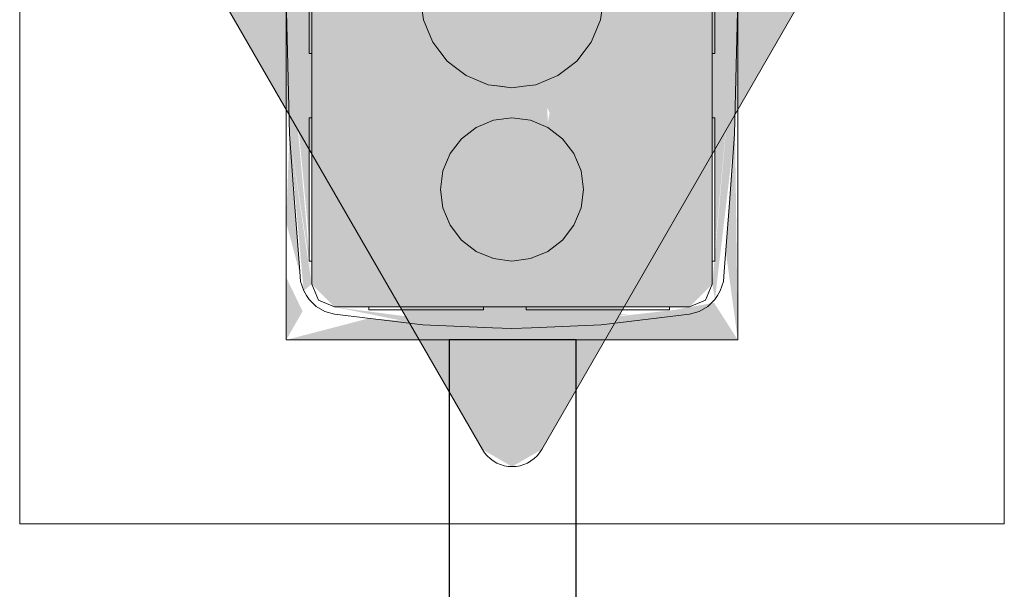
# Model space of a CAD drawing. Header units: millimetres. Extents: x 4480191 to 4481199, y -30324204 to -30323479.
# Tile 211 of 243: x 4480199.891 to 4480200.235, y -30323766.593 to -30323766.394. Entities that reach past the tile are written whole.
import ezdxf

# ---------------------------------------------------------------- set-up
doc = ezdxf.new("R2010")
doc.units = ezdxf.units.MM
for name, color, linetype, lineweight in [('EL-Caixa ARC', 9, 'Continuous', 18), ('EL-Condutos ARC (Teto)', 150, 'Continuous', 25), ('EL-Tomadas', 150, 'Continuous', 20)]:
    doc.layers.add(name, color=color, linetype=linetype, lineweight=lineweight)

msp = doc.modelspace()

# ---------------------------------------------------------------- hatches: boundary and pattern name
at = {"layer": 'EL-Caixa ARC', "linetype": 'Continuous'}
for points in [[(4480199.993, -30323766.486), (4480200.02892, -30323766.40124), (4480200.031, -30323766.38549), (4480199.993, -30323766.28499)], [(4480200.133, -30323766.486), (4480200.133, -30323766.40549), (4480200.10371, -30323766.37004), (4480200.10256, -30323766.36549), (4480200.133, -30323766.28499), (4480200.09708, -30323766.36974), (4480200.09391, -30323766.39377), (4480200.133, -30323766.486), (4480200.09639, -30323766.38917)], [(4480199.99208, -30323766.40549), (4480199.993, -30323766.36549), (4480199.99208, -30323766.29719), (4480199.98409, -30323766.38549), (4480199.99208, -30323766.47045)], [(4480200.13392, -30323766.4738), (4480200.1419, -30323766.38549), (4480200.13394, -30323766.29714), (4480200.13329, -30323766.34304)], [(4480200.10453, -30323766.36807), (4480200.133, -30323766.40549), (4480200.133, -30323766.36549)], [(4480200.133, -30323766.40549), (4480200.10455, -30323766.3681), (4480200.10373, -30323766.37007)], [(4480200.09231, -30323766.39764), (4480200.0943, -30323766.38252), (4480200.07225, -30323766.3873), (4480200.06493, -30323766.40497), (4480200.05503, -30323766.39218), (4480200.03369, -30323766.39764), (4480200.047, -30323766.4132), (4480200.07514, -30323766.4148), (4480200.09231, -30323766.39764), (4480200.0602, -30323766.41639)], [(4480199.993, -30323766.486), (4480199.98409, -30323766.38549), (4480199.98468, -30323766.40954)], [(4480200.133, -30323766.486), (4480200.14073, -30323766.43359), (4480200.1419, -30323766.38549)], [(4480200.03209, -30323766.39377), (4480199.993, -30323766.486), (4480200.03885, -30323766.44647), (4480200.03529, -30323766.40149)], [(4480200.09071, -30323766.40149), (4480200.08715, -30323766.44647), (4480200.133, -30323766.486), (4480200.09534, -30323766.39715)], [(4480200.04115, -30323766.43847), (4480200.03797, -30323766.40627), (4480200.03529, -30323766.40149)], [(4480200.04135, -30323766.44045), (4480200.03577, -30323766.40457), (4480200.03839, -30323766.4406)], [(4480200.08817, -30323766.4048), (4480200.08068, -30323766.43527), (4480200.08465, -30323766.44045), (4480200.09023, -30323766.40457)], [(4480200.09071, -30323766.40149), (4480200.08465, -30323766.44045), (4480200.08715, -30323766.44647)], [(4480200.04135, -30323766.44045), (4480200.04532, -30323766.43527), (4480200.04037, -30323766.40812)], [(4480200.04532, -30323766.43527), (4480200.04377, -30323766.41186), (4480200.04037, -30323766.40812)], [(4480199.99212, -30323766.47795), (4480199.98468, -30323766.40954), (4480199.98527, -30323766.43359)], [(4480200.03822, -30323766.40857), (4480200.04115, -30323766.43847), (4480200.04056, -30323766.41422)], [(4480200.04676, -30323766.41642), (4480200.04369, -30323766.41066), (4480200.04532, -30323766.43527)], [(4480200.08068, -30323766.43527), (4480200.08517, -30323766.41064), (4480200.08231, -30323766.41066)], [(4480200.07546, -30323766.42959), (4480200.07517, -30323766.41614), (4480200.07128, -30323766.4164), (4480200.08068, -30323766.43527), (4480200.079, -30323766.4132)], [(4480200.08219, -30323766.4126), (4480200.079, -30323766.4132), (4480200.08068, -30323766.43527)], [(4480200.07128, -30323766.4164), (4480200.06947, -30323766.4288), (4480200.0755, -30323766.4313)], [(4480200.08465, -30323766.44045), (4480200.06947, -30323766.4288), (4480200.0505, -30323766.4313), (4480200.03885, -30323766.44647), (4480200.04135, -30323766.46545), (4480200.05653, -30323766.4771), (4480200.0755, -30323766.4746), (4480200.08715, -30323766.45942)], [(4480200.14086, -30323766.42795), (4480200.13771, -30323766.47464), (4480200.1419, -30323766.50549)], [(4480199.98886, -30323766.48232), (4480199.98527, -30323766.43359), (4480199.98409, -30323766.46451)], [(4480199.99021, -30323766.48839), (4480199.993, -30323766.486), (4480199.98527, -30323766.43359)], [(4480200.13392, -30323766.49134), (4480200.14073, -30323766.43359), (4480200.133, -30323766.486)], [(4480200.03738, -30323766.46028), (4480200.03885, -30323766.44647), (4480199.993, -30323766.486)], [(4480200.08715, -30323766.44647), (4480200.088, -30323766.45295), (4480200.133, -30323766.486)], [(4480200.133, -30323766.486), (4480200.09063, -30323766.45488), (4480200.08715, -30323766.45942)], [(4480200.02165, -30323766.47252), (4480200.01725, -30323766.47194), (4480199.993, -30323766.486), (4480200.001, -30323766.49399), (4480200.03773, -30323766.47463), (4480200.03885, -30323766.45942)], [(4480200.0755, -30323766.4746), (4480200.125, -30323766.49399), (4480200.133, -30323766.486), (4480200.09178, -30323766.46211)], [(4480200.05294, -30323766.48055), (4480200.04532, -30323766.47063), (4480200.001, -30323766.49399)], [(4480200.001, -30323766.49399), (4480200.125, -30323766.49399), (4480200.08011, -30323766.47641), (4480200.063, -30323766.47795)], [(4480199.98409, -30323766.48365), (4480199.98409, -30323766.50549), (4480199.98983, -30323766.4955)], [(4480200.0319, -30323766.50026), (4480200.05619, -30323766.50125), (4480200.001, -30323766.49399)], [(4480200.1419, -30323766.50549), (4480200.13359, -30323766.4925), (4480200.063, -30323766.50549)], [(4480200.125, -30323766.49399), (4480200.0941, -30323766.50026), (4480200.125, -30323766.49649)], [(4480200.068, -30323766.49498), (4480200.0243, -30323766.49583), (4480200.063, -30323766.50152), (4480200.10356, -30323766.4966)], [(4480200.12014, -30323766.49498), (4480200.07006, -30323766.50067), (4480200.0941, -30323766.50026)], [(4480200.02874, -30323766.50549), (4480200.06275, -30323766.50151), (4480200.013, -30323766.49796), (4480199.98409, -30323766.50549)]]:
    msp.add_hatch(color=41, dxfattribs=at).paths.add_polyline_path(points)
at = {"layer": 'EL-Tomadas', "linetype": 'Continuous'}
msp.add_hatch(color=150, dxfattribs=at).paths.add_polyline_path([(4480200.07343, -30323766.54374), (4480200.21502, -30323766.29849), (4480200.21591, -30323766.28839), (4480200.20463, -30323766.28049), (4480199.92138, -30323766.28036), (4480199.91098, -30323766.28636), (4480199.91098, -30323766.29836), (4480200.05265, -30323766.54374), (4480200.06304, -30323766.54974)])

# ---------------------------------------------------------------- linework, layer by layer
at = {"layer": 'EL-Caixa ARC'}
for p, q in [((4480199.993, -30323766.36549), (4480199.993, -30323766.40549)), ((4480200.133, -30323766.40549), (4480200.133, -30323766.36549)), ((4480199.98409, -30323766.38549), (4480199.98468, -30323766.40954)), ((4480199.98409, -30323766.38549), (4480199.98409, -30323766.40549)), ((4480200.14131, -30323766.40966), (4480200.1419, -30323766.38549)), ((4480200.1419, -30323766.41759), (4480200.1419, -30323766.38549)), ((4480199.99208, -30323766.39066), (4480199.99208, -30323766.39549)), ((4480199.993, -30323766.39549), (4480199.993, -30323766.39066)), ((4480200.03155, -30323766.38963), (4480200.03209, -30323766.39377)), ((4480200.03209, -30323766.39377), (4480200.03155, -30323766.38963)), ((4480200.09391, -30323766.39377), (4480200.09445, -30323766.38963)), ((4480200.09445, -30323766.38963), (4480200.09391, -30323766.39377)), ((4480200.133, -30323766.39066), (4480200.133, -30323766.39549)), ((4480200.13392, -30323766.39549), (4480200.13392, -30323766.39066)), ((4480200.03209, -30323766.39377), (4480200.03369, -30323766.39764)), ((4480200.03369, -30323766.39764), (4480200.03209, -30323766.39377)), ((4480200.09231, -30323766.39764), (4480200.09391, -30323766.39377)), ((4480200.09391, -30323766.39377), (4480200.09231, -30323766.39764)), ((4480199.99208, -30323766.39549), (4480199.99208, -30323766.39963)), ((4480199.993, -30323766.39963), (4480199.993, -30323766.39549)), ((4480200.03369, -30323766.39764), (4480200.03529, -30323766.40149)), ((4480200.03529, -30323766.40149), (4480200.03369, -30323766.39764)), ((4480200.09071, -30323766.40149), (4480200.09231, -30323766.39764)), ((4480200.09231, -30323766.39764), (4480200.09071, -30323766.40149)), ((4480200.133, -30323766.39549), (4480200.133, -30323766.39963)), ((4480200.13392, -30323766.39963), (4480200.13392, -30323766.39549)), ((4480199.99208, -30323766.39963), (4480199.99208, -30323766.40281)), ((4480199.993, -30323766.40281), (4480199.993, -30323766.39963)), ((4480200.133, -30323766.39963), (4480200.133, -30323766.40281)), ((4480200.13392, -30323766.40281), (4480200.13392, -30323766.39963)), ((4480199.99208, -30323766.40281), (4480199.99208, -30323766.40481)), ((4480199.99208, -30323766.40481), (4480199.99208, -30323766.40549)), ((4480199.993, -30323766.40481), (4480199.993, -30323766.40281)), ((4480199.993, -30323766.40549), (4480199.993, -30323766.40481)), ((4480200.03529, -30323766.40149), (4480200.03783, -30323766.4048)), ((4480200.03783, -30323766.4048), (4480200.03529, -30323766.40149)), ((4480200.03783, -30323766.4048), (4480200.04037, -30323766.40812)), ((4480200.04037, -30323766.40812), (4480200.03783, -30323766.4048)), ((4480200.08563, -30323766.40812), (4480200.08817, -30323766.4048)), ((4480200.08817, -30323766.4048), (4480200.08563, -30323766.40812)), ((4480200.08817, -30323766.4048), (4480200.09071, -30323766.40149)), ((4480200.09071, -30323766.40149), (4480200.08817, -30323766.4048)), ((4480200.133, -30323766.40281), (4480200.133, -30323766.40481)), ((4480200.133, -30323766.40481), (4480200.133, -30323766.40549)), ((4480200.13392, -30323766.40481), (4480200.13392, -30323766.40281)), ((4480200.13392, -30323766.40549), (4480200.13392, -30323766.40481)), ((4480199.98409, -30323766.40549), (4480199.98409, -30323766.41757)), ((4480199.99208, -30323766.40549), (4480199.993, -30323766.40549)), ((4480199.993, -30323766.40549), (4480199.993, -30323766.42795)), ((4480199.993, -30323766.42795), (4480199.993, -30323766.40549)), ((4480200.04037, -30323766.40812), (4480200.04369, -30323766.41066)), ((4480200.04369, -30323766.41066), (4480200.04037, -30323766.40812)), ((4480200.08231, -30323766.41066), (4480200.08563, -30323766.40812)), ((4480200.08563, -30323766.40812), (4480200.08231, -30323766.41066)), ((4480200.133, -30323766.42795), (4480200.133, -30323766.40549)), ((4480200.133, -30323766.40549), (4480200.13392, -30323766.40549)), ((4480200.133, -30323766.40549), (4480200.133, -30323766.42795)), ((4480199.98468, -30323766.40954), (4480199.98527, -30323766.43359)), ((4480200.04369, -30323766.41066), (4480200.047, -30323766.4132)), ((4480200.047, -30323766.4132), (4480200.04369, -30323766.41066)), ((4480200.079, -30323766.4132), (4480200.08231, -30323766.41066)), ((4480200.08231, -30323766.41066), (4480200.079, -30323766.4132)), ((4480200.14073, -30323766.43359), (4480200.14131, -30323766.40966)), ((4480200.047, -30323766.4132), (4480200.05086, -30323766.4148)), ((4480200.05086, -30323766.4148), (4480200.047, -30323766.4132)), ((4480200.05086, -30323766.4148), (4480200.05472, -30323766.4164)), ((4480200.05182, -30323766.4152), (4480200.05086, -30323766.4148)), ((4480200.07128, -30323766.4164), (4480200.07514, -30323766.4148)), ((4480200.07514, -30323766.4148), (4480200.07128, -30323766.4164)), ((4480200.07514, -30323766.4148), (4480200.079, -30323766.4132)), ((4480200.079, -30323766.4132), (4480200.07514, -30323766.4148)), ((4480199.98409, -30323766.41757), (4480199.98409, -30323766.4248)), ((4480200.05472, -30323766.4164), (4480200.05182, -30323766.4152)), ((4480200.05472, -30323766.4164), (4480200.05886, -30323766.41694)), ((4480200.05869, -30323766.41692), (4480200.05472, -30323766.4164)), ((4480200.063, -30323766.41749), (4480200.05869, -30323766.41692)), ((4480200.05886, -30323766.41694), (4480200.063, -30323766.41749)), ((4480200.063, -30323766.41749), (4480200.06714, -30323766.41694)), ((4480200.06714, -30323766.41694), (4480200.063, -30323766.41749)), ((4480200.06714, -30323766.41694), (4480200.07128, -30323766.4164)), ((4480200.07128, -30323766.4164), (4480200.06714, -30323766.41694)), ((4480200.1419, -30323766.42482), (4480200.1419, -30323766.41759)), ((4480199.98409, -30323766.4248), (4480199.98409, -30323766.42795)), ((4480200.1419, -30323766.42795), (4480200.1419, -30323766.42482)), ((4480199.98409, -30323766.42795), (4480199.98409, -30323766.46451)), ((4480199.99208, -30323766.42795), (4480199.99208, -30323766.4288)), ((4480199.993, -30323766.42795), (4480199.99208, -30323766.42795)), ((4480199.99208, -30323766.4288), (4480199.99208, -30323766.4313)), ((4480199.993, -30323766.42795), (4480199.993, -30323766.47158)), ((4480199.993, -30323766.4288), (4480199.993, -30323766.42795)), ((4480199.993, -30323766.4313), (4480199.993, -30323766.4288)), ((4480200.05653, -30323766.4288), (4480200.0505, -30323766.4313)), ((4480200.0505, -30323766.4313), (4480200.05653, -30323766.4288)), ((4480200.063, -30323766.42795), (4480200.05653, -30323766.4288)), ((4480200.05653, -30323766.4288), (4480200.063, -30323766.42795)), ((4480200.06947, -30323766.4288), (4480200.063, -30323766.42795)), ((4480200.063, -30323766.42795), (4480200.06947, -30323766.4288)), ((4480200.0755, -30323766.4313), (4480200.06947, -30323766.4288)), ((4480200.06947, -30323766.4288), (4480200.0755, -30323766.4313)), ((4480200.133, -30323766.47157), (4480200.133, -30323766.42795)), ((4480200.133, -30323766.42795), (4480200.133, -30323766.4288)), ((4480200.13392, -30323766.42795), (4480200.133, -30323766.42795)), ((4480200.133, -30323766.4288), (4480200.133, -30323766.4313)), ((4480200.13392, -30323766.4288), (4480200.13392, -30323766.42795)), ((4480200.13392, -30323766.4313), (4480200.13392, -30323766.4288)), ((4480200.1419, -30323766.4645), (4480200.1419, -30323766.42795)), ((4480199.99208, -30323766.4313), (4480199.99208, -30323766.43527)), ((4480199.993, -30323766.43527), (4480199.993, -30323766.4313)), ((4480200.0505, -30323766.4313), (4480200.04532, -30323766.43527)), ((4480200.04532, -30323766.43527), (4480200.0505, -30323766.4313)), ((4480200.08068, -30323766.43527), (4480200.0755, -30323766.4313)), ((4480200.0755, -30323766.4313), (4480200.08068, -30323766.43527)), ((4480200.133, -30323766.4313), (4480200.133, -30323766.43527)), ((4480200.13392, -30323766.43527), (4480200.13392, -30323766.4313)), ((4480199.98527, -30323766.43359), (4480199.98703, -30323766.45747)), ((4480199.99208, -30323766.43527), (4480199.99208, -30323766.44045)), ((4480199.993, -30323766.44045), (4480199.993, -30323766.43527)), ((4480200.04532, -30323766.43527), (4480200.04135, -30323766.44045)), ((4480200.04135, -30323766.44045), (4480200.04532, -30323766.43527)), ((4480200.08465, -30323766.44045), (4480200.08068, -30323766.43527)), ((4480200.08068, -30323766.43527), (4480200.08465, -30323766.44045)), ((4480200.133, -30323766.43527), (4480200.133, -30323766.44045)), ((4480200.13392, -30323766.44045), (4480200.13392, -30323766.43527)), ((4480200.13896, -30323766.45759), (4480200.14073, -30323766.43359)), ((4480199.99208, -30323766.44045), (4480199.99208, -30323766.44647)), ((4480199.993, -30323766.44647), (4480199.993, -30323766.44045)), ((4480200.04135, -30323766.44045), (4480200.03885, -30323766.44647)), ((4480200.03885, -30323766.44647), (4480200.04135, -30323766.44045)), ((4480200.08715, -30323766.44647), (4480200.08465, -30323766.44045)), ((4480200.08465, -30323766.44045), (4480200.08715, -30323766.44647)), ((4480200.133, -30323766.44045), (4480200.133, -30323766.44647)), ((4480200.13392, -30323766.44647), (4480200.13392, -30323766.44045)), ((4480199.99208, -30323766.44647), (4480199.99208, -30323766.45295)), ((4480199.993, -30323766.45295), (4480199.993, -30323766.44647)), ((4480200.03885, -30323766.44647), (4480200.038, -30323766.45295)), ((4480200.038, -30323766.45295), (4480200.03885, -30323766.44647)), ((4480200.088, -30323766.45295), (4480200.08715, -30323766.44647)), ((4480200.08715, -30323766.44647), (4480200.088, -30323766.45295)), ((4480200.133, -30323766.44647), (4480200.133, -30323766.45295)), ((4480200.13392, -30323766.45295), (4480200.13392, -30323766.44647)), ((4480199.99208, -30323766.45295), (4480199.99208, -30323766.45942)), ((4480199.993, -30323766.45942), (4480199.993, -30323766.45295)), ((4480200.038, -30323766.45295), (4480200.03885, -30323766.45942)), ((4480200.03885, -30323766.45942), (4480200.038, -30323766.45295)), ((4480200.08715, -30323766.45942), (4480200.088, -30323766.45295)), ((4480200.088, -30323766.45295), (4480200.08715, -30323766.45942)), ((4480200.133, -30323766.45295), (4480200.133, -30323766.45942)), ((4480200.13392, -30323766.45942), (4480200.13392, -30323766.45295)), ((4480199.98703, -30323766.45747), (4480199.98881, -30323766.48158)), ((4480199.99208, -30323766.45942), (4480199.99208, -30323766.46545)), ((4480199.993, -30323766.46545), (4480199.993, -30323766.45942)), ((4480200.03885, -30323766.45942), (4480200.04135, -30323766.46545)), ((4480200.04135, -30323766.46545), (4480200.03885, -30323766.45942)), ((4480200.08465, -30323766.46545), (4480200.08715, -30323766.45942)), ((4480200.08715, -30323766.45942), (4480200.08465, -30323766.46545)), ((4480200.133, -30323766.45942), (4480200.133, -30323766.46545)), ((4480200.13392, -30323766.46545), (4480200.13392, -30323766.45942)), ((4480200.13719, -30323766.48158), (4480200.13896, -30323766.45759)), ((4480199.98409, -30323766.46451), (4480199.98409, -30323766.47015)), ((4480199.99208, -30323766.46545), (4480199.99208, -30323766.47063)), ((4480199.993, -30323766.47063), (4480199.993, -30323766.46545)), ((4480200.04135, -30323766.46545), (4480200.04532, -30323766.47063)), ((4480200.04532, -30323766.47063), (4480200.04135, -30323766.46545)), ((4480200.08068, -30323766.47063), (4480200.08465, -30323766.46545)), ((4480200.08465, -30323766.46545), (4480200.08068, -30323766.47063)), ((4480200.133, -30323766.46545), (4480200.133, -30323766.47063)), ((4480200.13392, -30323766.47063), (4480200.13392, -30323766.46545)), ((4480200.1419, -30323766.47017), (4480200.1419, -30323766.4645)), ((4480199.98409, -30323766.47015), (4480199.98409, -30323766.47876)), ((4480200.1419, -30323766.47876), (4480200.1419, -30323766.47017)), ((4480199.99208, -30323766.47063), (4480199.99208, -30323766.4746)), ((4480199.993, -30323766.4746), (4480199.993, -30323766.47063)), ((4480199.993, -30323766.47158), (4480199.993, -30323766.47795)), ((4480200.04532, -30323766.47063), (4480200.0505, -30323766.4746)), ((4480200.0505, -30323766.4746), (4480200.04532, -30323766.47063)), ((4480200.0755, -30323766.4746), (4480200.08068, -30323766.47063)), ((4480200.08068, -30323766.47063), (4480200.0755, -30323766.4746)), ((4480200.133, -30323766.47063), (4480200.133, -30323766.4746)), ((4480200.133, -30323766.47795), (4480200.133, -30323766.47157)), ((4480200.13392, -30323766.4746), (4480200.13392, -30323766.47063)), ((4480199.99208, -30323766.4746), (4480199.99208, -30323766.4771)), ((4480199.99208, -30323766.4771), (4480199.99208, -30323766.47795)), ((4480199.993, -30323766.4771), (4480199.993, -30323766.4746)), ((4480199.993, -30323766.47795), (4480199.993, -30323766.4771)), ((4480200.0505, -30323766.4746), (4480200.05653, -30323766.4771)), ((4480200.05653, -30323766.4771), (4480200.0505, -30323766.4746)), ((4480200.05653, -30323766.4771), (4480200.063, -30323766.47795)), ((4480200.063, -30323766.47795), (4480200.05653, -30323766.4771)), ((4480200.063, -30323766.47795), (4480200.06947, -30323766.4771)), ((4480200.06947, -30323766.4771), (4480200.063, -30323766.47795)), ((4480200.06947, -30323766.4771), (4480200.0755, -30323766.4746)), ((4480200.0755, -30323766.4746), (4480200.06947, -30323766.4771)), ((4480200.133, -30323766.4746), (4480200.133, -30323766.4771)), ((4480200.133, -30323766.4771), (4480200.133, -30323766.47795)), ((4480200.13392, -30323766.4771), (4480200.13392, -30323766.4746)), ((4480200.13392, -30323766.47795), (4480200.13392, -30323766.4771)), ((4480199.98409, -30323766.47876), (4480199.98409, -30323766.48365)), ((4480199.99208, -30323766.47795), (4480199.993, -30323766.47795)), ((4480199.993, -30323766.47795), (4480199.993, -30323766.486)), ((4480199.993, -30323766.486), (4480199.993, -30323766.47795)), ((4480200.133, -30323766.486), (4480200.133, -30323766.47795)), ((4480200.133, -30323766.47795), (4480200.13392, -30323766.47795)), ((4480200.133, -30323766.47795), (4480200.133, -30323766.486)), ((4480200.1419, -30323766.48365), (4480200.1419, -30323766.47876)), ((4480199.98409, -30323766.48365), (4480199.98409, -30323766.50549)), ((4480199.98881, -30323766.48158), (4480199.9891, -30323766.48507)), ((4480200.1369, -30323766.48507), (4480200.13719, -30323766.48158)), ((4480200.1419, -30323766.50549), (4480200.1419, -30323766.48365)), ((4480199.9891, -30323766.48507), (4480199.99021, -30323766.48839)), ((4480199.993, -30323766.486), (4480199.99534, -30323766.49165)), ((4480199.99534, -30323766.49165), (4480199.993, -30323766.486)), ((4480200.13066, -30323766.49165), (4480200.133, -30323766.486)), ((4480200.133, -30323766.486), (4480200.13066, -30323766.49165)), ((4480200.13579, -30323766.48839), (4480200.1369, -30323766.48507)), ((4480199.99021, -30323766.48839), (4480199.99119, -30323766.48993)), ((4480199.99119, -30323766.48993), (4480199.99208, -30323766.49134)), ((4480200.13392, -30323766.49134), (4480200.13481, -30323766.48993)), ((4480200.13481, -30323766.48993), (4480200.13579, -30323766.48839)), ((4480199.99208, -30323766.49134), (4480199.99461, -30323766.49377)), ((4480199.99461, -30323766.49377), (4480199.99764, -30323766.49552)), ((4480199.99534, -30323766.49165), (4480200.001, -30323766.49399)), ((4480200.001, -30323766.49399), (4480199.99534, -30323766.49165)), ((4480200.001, -30323766.49399), (4480200.013, -30323766.49399)), ((4480200.013, -30323766.49399), (4480200.001, -30323766.49399)), ((4480200.013, -30323766.49399), (4480200.02873, -30323766.49399)), ((4480200.01368, -30323766.49399), (4480200.013, -30323766.49399)), ((4480200.013, -30323766.49399), (4480200.013, -30323766.49498)), ((4480200.01568, -30323766.49399), (4480200.01368, -30323766.49399)), ((4480200.01886, -30323766.49399), (4480200.01568, -30323766.49399)), ((4480200.023, -30323766.49399), (4480200.01886, -30323766.49399)), ((4480200.02782, -30323766.49399), (4480200.023, -30323766.49399)), ((4480200.033, -30323766.49399), (4480200.02782, -30323766.49399)), ((4480200.02873, -30323766.49399), (4480200.05023, -30323766.49399)), ((4480200.03818, -30323766.49399), (4480200.033, -30323766.49399)), ((4480200.043, -30323766.49399), (4480200.03818, -30323766.49399)), ((4480200.04714, -30323766.49399), (4480200.043, -30323766.49399)), ((4480200.05032, -30323766.49399), (4480200.04714, -30323766.49399)), ((4480200.05023, -30323766.49399), (4480200.053, -30323766.49399)), ((4480200.05232, -30323766.49399), (4480200.05032, -30323766.49399)), ((4480200.053, -30323766.49399), (4480200.05232, -30323766.49399)), ((4480200.053, -30323766.49399), (4480200.05318, -30323766.49399)), ((4480200.053, -30323766.49498), (4480200.053, -30323766.49399)), ((4480200.05318, -30323766.49399), (4480200.053, -30323766.49399)), ((4480200.05318, -30323766.49399), (4480200.06274, -30323766.49399)), ((4480200.06274, -30323766.49399), (4480200.05318, -30323766.49399)), ((4480200.06274, -30323766.49399), (4480200.06326, -30323766.49399)), ((4480200.06326, -30323766.49399), (4480200.06274, -30323766.49399)), ((4480200.06326, -30323766.49399), (4480200.068, -30323766.49399)), ((4480200.068, -30323766.49399), (4480200.06326, -30323766.49399)), ((4480200.068, -30323766.49399), (4480200.07283, -30323766.49399)), ((4480200.06885, -30323766.49399), (4480200.068, -30323766.49399)), ((4480200.068, -30323766.49399), (4480200.068, -30323766.49498)), ((4480200.07135, -30323766.49399), (4480200.06885, -30323766.49399)), ((4480200.07532, -30323766.49399), (4480200.07135, -30323766.49399)), ((4480200.07283, -30323766.49399), (4480200.07576, -30323766.49399)), ((4480200.0805, -30323766.49399), (4480200.07532, -30323766.49399)), ((4480200.07576, -30323766.49399), (4480200.09728, -30323766.49399)), ((4480200.08653, -30323766.49399), (4480200.0805, -30323766.49399)), ((4480200.093, -30323766.49399), (4480200.08653, -30323766.49399)), ((4480200.09947, -30323766.49399), (4480200.093, -30323766.49399)), ((4480200.09728, -30323766.49399), (4480200.118, -30323766.49399)), ((4480200.1055, -30323766.49399), (4480200.09947, -30323766.49399)), ((4480200.11068, -30323766.49399), (4480200.1055, -30323766.49399)), ((4480200.11465, -30323766.49399), (4480200.11068, -30323766.49399)), ((4480200.11715, -30323766.49399), (4480200.11465, -30323766.49399)), ((4480200.118, -30323766.49399), (4480200.11715, -30323766.49399)), ((4480200.118, -30323766.49399), (4480200.125, -30323766.49399)), ((4480200.118, -30323766.49498), (4480200.118, -30323766.49399)), ((4480200.125, -30323766.49399), (4480200.118, -30323766.49399)), ((4480200.125, -30323766.49399), (4480200.13066, -30323766.49165)), ((4480200.13066, -30323766.49165), (4480200.125, -30323766.49399)), ((4480200.12836, -30323766.49552), (4480200.13139, -30323766.49377)), ((4480200.13139, -30323766.49377), (4480200.13392, -30323766.49134)), ((4480199.99764, -30323766.49552), (4480200.001, -30323766.49649)), ((4480200.001, -30323766.49649), (4480200.0319, -30323766.50026)), ((4480200.013, -30323766.49498), (4480200.01368, -30323766.49498)), ((4480200.01368, -30323766.49498), (4480200.01568, -30323766.49498)), ((4480200.01568, -30323766.49498), (4480200.01886, -30323766.49498)), ((4480200.01886, -30323766.49498), (4480200.023, -30323766.49498)), ((4480200.023, -30323766.49498), (4480200.02782, -30323766.49498)), ((4480200.02782, -30323766.49498), (4480200.033, -30323766.49498)), ((4480200.033, -30323766.49498), (4480200.03818, -30323766.49498)), ((4480200.03818, -30323766.49498), (4480200.043, -30323766.49498)), ((4480200.043, -30323766.49498), (4480200.04714, -30323766.49498)), ((4480200.04714, -30323766.49498), (4480200.05032, -30323766.49498)), ((4480200.05032, -30323766.49498), (4480200.05232, -30323766.49498)), ((4480200.05232, -30323766.49498), (4480200.053, -30323766.49498)), ((4480200.068, -30323766.49498), (4480200.06885, -30323766.49498)), ((4480200.06885, -30323766.49498), (4480200.07135, -30323766.49498)), ((4480200.07135, -30323766.49498), (4480200.07532, -30323766.49498)), ((4480200.07532, -30323766.49498), (4480200.0805, -30323766.49498)), ((4480200.0805, -30323766.49498), (4480200.08653, -30323766.49498)), ((4480200.08653, -30323766.49498), (4480200.093, -30323766.49498)), ((4480200.093, -30323766.49498), (4480200.09947, -30323766.49498)), ((4480200.0941, -30323766.50026), (4480200.125, -30323766.49649)), ((4480200.09947, -30323766.49498), (4480200.1055, -30323766.49498)), ((4480200.1055, -30323766.49498), (4480200.11068, -30323766.49498)), ((4480200.11068, -30323766.49498), (4480200.11465, -30323766.49498)), ((4480200.11465, -30323766.49498), (4480200.11715, -30323766.49498)), ((4480200.11715, -30323766.49498), (4480200.118, -30323766.49498)), ((4480200.125, -30323766.49649), (4480200.12836, -30323766.49552)), ((4480200.0319, -30323766.50026), (4480200.05619, -30323766.50125)), ((4480200.06982, -30323766.50125), (4480200.0941, -30323766.50026)), ((4480200.05619, -30323766.50125), (4480200.063, -30323766.50152)), ((4480200.063, -30323766.50152), (4480200.06982, -30323766.50125)), ((4480199.98409, -30323766.50549), (4480200.00108, -30323766.50549)), ((4480200.00108, -30323766.50549), (4480200.00678, -30323766.50549)), ((4480200.00678, -30323766.50549), (4480200.013, -30323766.50549)), ((4480200.013, -30323766.50549), (4480200.01493, -30323766.50549)), ((4480200.01493, -30323766.50549), (4480200.02874, -30323766.50549)), ((4480200.02874, -30323766.50549), (4480200.03109, -30323766.50549)), ((4480200.03109, -30323766.50549), (4480200.03195, -30323766.50549)), ((4480200.03195, -30323766.50549), (4480200.04109, -30323766.50549)), ((4480200.04109, -30323766.50549), (4480200.04491, -30323766.50549)), ((4480200.04491, -30323766.50549), (4480200.053, -30323766.50549)), ((4480200.053, -30323766.50549), (4480200.063, -30323766.50549)), ((4480200.063, -30323766.50549), (4480200.068, -30323766.50549)), ((4480200.068, -30323766.50549), (4480200.08109, -30323766.50549)), ((4480200.08109, -30323766.50549), (4480200.0854, -30323766.50549)), ((4480200.0854, -30323766.50549), (4480200.09405, -30323766.50549)), ((4480200.09405, -30323766.50549), (4480200.09726, -30323766.50549)), ((4480200.09726, -30323766.50549), (4480200.11107, -30323766.50549)), ((4480200.11107, -30323766.50549), (4480200.118, -30323766.50549)), ((4480200.118, -30323766.50549), (4480200.11922, -30323766.50549)), ((4480200.11922, -30323766.50549), (4480200.12492, -30323766.50549)), ((4480200.12492, -30323766.50549), (4480200.1419, -30323766.50549))]:
    msp.add_line(p, q, dxfattribs=at)
at = {"layer": 'EL-Condutos ARC (Teto)'}
for p, q in [((4480200.04109, -30323766.50549), (4480200.04109, -30323766.89849)), ((4480200.04488, -30323766.50549), (4480200.04109, -30323766.50549)), ((4480200.0518, -30323766.50549), (4480200.04488, -30323766.50549)), ((4480200.06066, -30323766.50549), (4480200.0518, -30323766.50549)), ((4480200.06992, -30323766.50549), (4480200.06066, -30323766.50549)), ((4480200.07799, -30323766.50549), (4480200.06992, -30323766.50549)), ((4480200.08346, -30323766.50549), (4480200.07799, -30323766.50549)), ((4480200.0854, -30323766.50549), (4480200.08346, -30323766.50549)), ((4480200.0854, -30323766.89849), (4480200.0854, -30323766.50549))]:
    msp.add_line(p, q, dxfattribs=at)
at = {"layer": 'EL-Tomadas'}
for p, q in [((4480200.05265, -30323766.54374), (4480199.91098, -30323766.29836)), ((4480200.21502, -30323766.29849), (4480200.07343, -30323766.54374))]:
    msp.add_line(p, q, dxfattribs=at)
for points in [[(4480200.23502, -30323766.56974), (4480200.23502, -30323766.20043), (4480199.89098, -30323766.20043), (4480199.89098, -30323766.56974), (4480200.23502, -30323766.56974)], [(4480200.05265, -30323766.54374), (4480200.05341, -30323766.54491), (4480200.05431, -30323766.54598), (4480200.05533, -30323766.54694), (4480200.05645, -30323766.54777), (4480200.05765, -30323766.54847), (4480200.05894, -30323766.54902), (4480200.06027, -30323766.54942), (4480200.06165, -30323766.54966), (4480200.06304, -30323766.54974), (4480200.06443, -30323766.54966), (4480200.06581, -30323766.54942), (4480200.06714, -30323766.54902), (4480200.06843, -30323766.54847), (4480200.06963, -30323766.54777), (4480200.07075, -30323766.54694), (4480200.07177, -30323766.54598), (4480200.07266, -30323766.54491), (4480200.07343, -30323766.54374)]]:
    msp.add_lwpolyline(points, dxfattribs=at)

doc.saveas('drawing.dxf')
